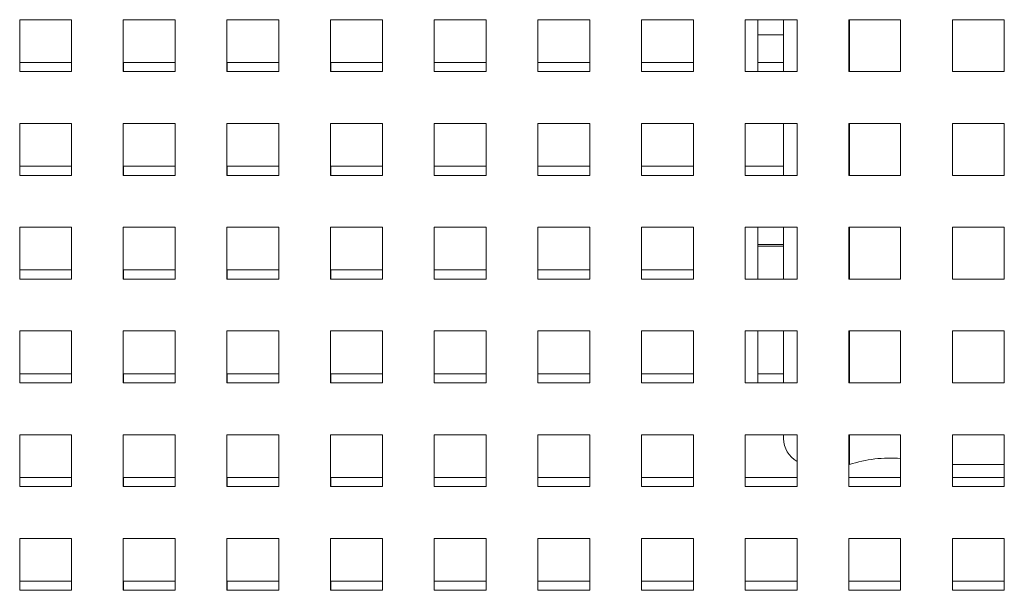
# Model space of a CAD drawing. Header units: inches. Extents: x 1 to 109, y 1 to 85.
# Tile 17 of 68: x 56.11 to 59.27, y 17.39 to 19.22. Entities that reach past the tile are written whole.
import ezdxf

# ---------------------------------------------------------------- set-up
doc = ezdxf.new("R2010")
doc.units = ezdxf.units.IN
doc.header["$MEASUREMENT"] = 0

msp = doc.modelspace()

# ---------------------------------------------------------------- linework, layer by layer
at = {"color": 7, "linetype": 'Continuous', "lineweight": 15, "ltscale": 5}
for p, q in [((56.2721, 19.2235), (56.1054, 19.2235)), ((56.1054, 19.2235), (56.1054, 19.0569)), ((56.2721, 19.0569), (56.2721, 19.2235)), ((56.6054, 19.2235), (56.4387, 19.2235)), ((56.4387, 19.2235), (56.4387, 19.0569)), ((56.6054, 19.0569), (56.6054, 19.2235)), ((56.9387, 19.2235), (56.7721, 19.2235)), ((56.7721, 19.2235), (56.7721, 19.0569)), ((56.9387, 19.0569), (56.9387, 19.2235)), ((57.2721, 19.2235), (57.1054, 19.2235)), ((57.1054, 19.2235), (57.1054, 19.0569)), ((57.2721, 19.0569), (57.2721, 19.2235)), ((57.6054, 19.2235), (57.4387, 19.2235)), ((57.4387, 19.2235), (57.4387, 19.0569)), ((57.6054, 19.0569), (57.6054, 19.2235)), ((57.9387, 19.2235), (57.7721, 19.2235)), ((57.7721, 19.2235), (57.7721, 19.0569)), ((57.9387, 19.0569), (57.9387, 19.2235)), ((58.2721, 19.2235), (58.1054, 19.2235)), ((58.1054, 19.2235), (58.1054, 19.0569)), ((58.2721, 19.0569), (58.2721, 19.2235)), ((58.6054, 19.2235), (58.4387, 19.2235)), ((58.4387, 19.2235), (58.4387, 19.0569)), ((58.479, 19.0569), (58.479, 19.2235)), ((58.5623, 19.0569), (58.5623, 19.2235)), ((58.6054, 19.0569), (58.6054, 19.2235)), ((58.9387, 19.2235), (58.7721, 19.2235)), ((58.7721, 19.2235), (58.7721, 19.0569)), ((58.7739, 19.2235), (58.7739, 19.0569)), ((58.9387, 19.0569), (58.9387, 19.2235)), ((59.2721, 19.2235), (59.1054, 19.2235)), ((59.1054, 19.2235), (59.1054, 19.0569)), ((59.2721, 19.0569), (59.2721, 19.2235)), ((58.479, 19.1754), (58.5623, 19.1754)), ((58.479, 19.1754), (58.5623, 19.1754)), ((56.2721, 19.086), (56.1056, 19.086)), ((56.1056, 19.086), (56.1056, 19.0569)), ((56.6054, 19.086), (56.4389, 19.086)), ((56.4389, 19.086), (56.4389, 19.0569)), ((56.9387, 19.086), (56.7722, 19.086)), ((56.7722, 19.086), (56.7722, 19.0569)), ((57.2721, 19.086), (57.1056, 19.086)), ((57.1056, 19.086), (57.1056, 19.0569)), ((57.6054, 19.086), (57.4389, 19.086)), ((57.4389, 19.086), (57.4389, 19.0569)), ((57.9387, 19.086), (57.7722, 19.086)), ((57.7722, 19.086), (57.7722, 19.0569)), ((58.2721, 19.086), (58.1056, 19.086)), ((58.1056, 19.086), (58.1056, 19.0569)), ((58.5623, 19.086), (58.479, 19.086)), ((56.1054, 19.0569), (56.2721, 19.0569)), ((56.4387, 19.0569), (56.6054, 19.0569)), ((56.7721, 19.0569), (56.9387, 19.0569)), ((57.1054, 19.0569), (57.2721, 19.0569)), ((57.4387, 19.0569), (57.6054, 19.0569)), ((57.7721, 19.0569), (57.9387, 19.0569)), ((58.1054, 19.0569), (58.2721, 19.0569)), ((58.4387, 19.0569), (58.6054, 19.0569)), ((58.7721, 19.0569), (58.9387, 19.0569)), ((59.1054, 19.0569), (59.2721, 19.0569)), ((56.2721, 18.8902), (56.1054, 18.8902)), ((56.1054, 18.8902), (56.1054, 18.7235)), ((56.2721, 18.7235), (56.2721, 18.8902)), ((56.6054, 18.8902), (56.4387, 18.8902)), ((56.4387, 18.8902), (56.4387, 18.7235)), ((56.6054, 18.7235), (56.6054, 18.8902)), ((56.9387, 18.8902), (56.7721, 18.8902)), ((56.7721, 18.8902), (56.7721, 18.7235)), ((56.9387, 18.7235), (56.9387, 18.8902)), ((57.2721, 18.8902), (57.1054, 18.8902)), ((57.1054, 18.8902), (57.1054, 18.7235)), ((57.2721, 18.7235), (57.2721, 18.8902)), ((57.6054, 18.8902), (57.4387, 18.8902)), ((57.4387, 18.8902), (57.4387, 18.7235)), ((57.6054, 18.7235), (57.6054, 18.8902)), ((57.9387, 18.8902), (57.7721, 18.8902)), ((57.7721, 18.8902), (57.7721, 18.7235)), ((57.9387, 18.7235), (57.9387, 18.8902)), ((58.2721, 18.8902), (58.1054, 18.8902)), ((58.1054, 18.8902), (58.1054, 18.7235)), ((58.2721, 18.7235), (58.2721, 18.8902)), ((58.6054, 18.8902), (58.4387, 18.8902)), ((58.4387, 18.8902), (58.4387, 18.7235)), ((58.5623, 18.8358), (58.5623, 18.8902)), ((58.6054, 18.7235), (58.6054, 18.8902)), ((58.9387, 18.8902), (58.7721, 18.8902)), ((58.7721, 18.8902), (58.7721, 18.7235)), ((58.7739, 18.8902), (58.7739, 18.7235)), ((58.9387, 18.7235), (58.9387, 18.8902)), ((59.2721, 18.8902), (59.1054, 18.8902)), ((59.1054, 18.8902), (59.1054, 18.7235)), ((59.2721, 18.7235), (59.2721, 18.8902)), ((58.5623, 18.7235), (58.5623, 18.8358)), ((56.2721, 18.7527), (56.1056, 18.7527)), ((56.1056, 18.7527), (56.1056, 18.7235)), ((56.6054, 18.7527), (56.4389, 18.7527)), ((56.4389, 18.7527), (56.4389, 18.7235)), ((56.9387, 18.7527), (56.7722, 18.7527)), ((56.7722, 18.7527), (56.7722, 18.7235)), ((57.2721, 18.7527), (57.1056, 18.7527)), ((57.1056, 18.7527), (57.1056, 18.7235)), ((57.6054, 18.7527), (57.4389, 18.7527)), ((57.4389, 18.7527), (57.4389, 18.7235)), ((57.9387, 18.7527), (57.7722, 18.7527)), ((57.7722, 18.7527), (57.7722, 18.7235)), ((58.2721, 18.7527), (58.1056, 18.7527)), ((58.1056, 18.7527), (58.1056, 18.7235)), ((58.5623, 18.7527), (58.4389, 18.7527)), ((58.4389, 18.7527), (58.4389, 18.7235)), ((56.1054, 18.7235), (56.2721, 18.7235)), ((56.4387, 18.7235), (56.6054, 18.7235)), ((56.7721, 18.7235), (56.9387, 18.7235)), ((57.1054, 18.7235), (57.2721, 18.7235)), ((57.4387, 18.7235), (57.6054, 18.7235)), ((57.7721, 18.7235), (57.9387, 18.7235)), ((58.1054, 18.7235), (58.2721, 18.7235)), ((58.4387, 18.7235), (58.6054, 18.7235)), ((58.7721, 18.7235), (58.9387, 18.7235)), ((59.1054, 18.7235), (59.2721, 18.7235)), ((56.2721, 18.5569), (56.1054, 18.5569)), ((56.1054, 18.5569), (56.1054, 18.3902)), ((56.2721, 18.3902), (56.2721, 18.5569)), ((56.6054, 18.5569), (56.4387, 18.5569)), ((56.4387, 18.5569), (56.4387, 18.3902)), ((56.6054, 18.3902), (56.6054, 18.5569)), ((56.9387, 18.5569), (56.7721, 18.5569)), ((56.7721, 18.5569), (56.7721, 18.3902)), ((56.9387, 18.3902), (56.9387, 18.5569)), ((57.2721, 18.5569), (57.1054, 18.5569)), ((57.1054, 18.5569), (57.1054, 18.3902)), ((57.2721, 18.3902), (57.2721, 18.5569)), ((57.6054, 18.5569), (57.4387, 18.5569)), ((57.4387, 18.5569), (57.4387, 18.3902)), ((57.6054, 18.3902), (57.6054, 18.5569)), ((57.9387, 18.5569), (57.7721, 18.5569)), ((57.7721, 18.5569), (57.7721, 18.3902)), ((57.9387, 18.3902), (57.9387, 18.5569)), ((58.2721, 18.5569), (58.1054, 18.5569)), ((58.1054, 18.5569), (58.1054, 18.3902)), ((58.2721, 18.3902), (58.2721, 18.5569)), ((58.6054, 18.5569), (58.4387, 18.5569)), ((58.4387, 18.5569), (58.4387, 18.3902)), ((58.479, 18.3902), (58.479, 18.5569)), ((58.5623, 18.3902), (58.5623, 18.5569)), ((58.6054, 18.3902), (58.6054, 18.5569)), ((58.9387, 18.5569), (58.7721, 18.5569)), ((58.7721, 18.5569), (58.7721, 18.3902)), ((58.7739, 18.5569), (58.7739, 18.3902)), ((58.9387, 18.3902), (58.9387, 18.5569)), ((59.2721, 18.5569), (59.1054, 18.5569)), ((59.1054, 18.5569), (59.1054, 18.3902)), ((59.2721, 18.3902), (59.2721, 18.5569)), ((58.5623, 18.5016), (58.479, 18.5016)), ((58.5623, 18.4962), (58.479, 18.4962)), ((56.2721, 18.4194), (56.1056, 18.4194)), ((56.1056, 18.4194), (56.1056, 18.3902)), ((56.6054, 18.4194), (56.4389, 18.4194)), ((56.4389, 18.4194), (56.4389, 18.3902)), ((56.9387, 18.4194), (56.7722, 18.4194)), ((56.7722, 18.4194), (56.7722, 18.3902)), ((57.2721, 18.4194), (57.1056, 18.4194)), ((57.1056, 18.4194), (57.1056, 18.3902)), ((57.6054, 18.4194), (57.4389, 18.4194)), ((57.4389, 18.4194), (57.4389, 18.3902)), ((57.9387, 18.4194), (57.7722, 18.4194)), ((57.7722, 18.4194), (57.7722, 18.3902)), ((58.2721, 18.4194), (58.1056, 18.4194)), ((58.1056, 18.4194), (58.1056, 18.3902)), ((56.1054, 18.3902), (56.2721, 18.3902)), ((56.4387, 18.3902), (56.6054, 18.3902)), ((56.7721, 18.3902), (56.9387, 18.3902)), ((57.1054, 18.3902), (57.2721, 18.3902)), ((57.4387, 18.3902), (57.6054, 18.3902)), ((57.7721, 18.3902), (57.9387, 18.3902)), ((58.1054, 18.3902), (58.2721, 18.3902)), ((58.4387, 18.3902), (58.6054, 18.3902)), ((58.7721, 18.3902), (58.9387, 18.3902)), ((59.1054, 18.3902), (59.2721, 18.3902)), ((56.2721, 18.2235), (56.1054, 18.2235)), ((56.1054, 18.2235), (56.1054, 18.0569)), ((56.2721, 18.0569), (56.2721, 18.2235)), ((56.6054, 18.2235), (56.4387, 18.2235)), ((56.4387, 18.2235), (56.4387, 18.0569)), ((56.6054, 18.0569), (56.6054, 18.2235)), ((56.9387, 18.2235), (56.7721, 18.2235)), ((56.7721, 18.2235), (56.7721, 18.0569)), ((56.9387, 18.0569), (56.9387, 18.2235)), ((57.2721, 18.2235), (57.1054, 18.2235)), ((57.1054, 18.2235), (57.1054, 18.0569)), ((57.2721, 18.0569), (57.2721, 18.2235)), ((57.6054, 18.2235), (57.4387, 18.2235)), ((57.4387, 18.2235), (57.4387, 18.0569)), ((57.6054, 18.0569), (57.6054, 18.2235)), ((57.9387, 18.2235), (57.7721, 18.2235)), ((57.7721, 18.2235), (57.7721, 18.0569)), ((57.9387, 18.0569), (57.9387, 18.2235)), ((58.2721, 18.2235), (58.1054, 18.2235)), ((58.1054, 18.2235), (58.1054, 18.0569)), ((58.2721, 18.0569), (58.2721, 18.2235)), ((58.6054, 18.2235), (58.4387, 18.2235)), ((58.4387, 18.2235), (58.4387, 18.0569)), ((58.479, 18.0569), (58.479, 18.2235)), ((58.5623, 18.0569), (58.5623, 18.2235)), ((58.6054, 18.0569), (58.6054, 18.2235)), ((58.9387, 18.2235), (58.7721, 18.2235)), ((58.7721, 18.2235), (58.7721, 18.0569)), ((58.7739, 18.2235), (58.7739, 18.0569)), ((58.9387, 18.0569), (58.9387, 18.2235)), ((59.2721, 18.2235), (59.1054, 18.2235)), ((59.1054, 18.2235), (59.1054, 18.0569)), ((59.2721, 18.0569), (59.2721, 18.2235)), ((56.2721, 18.086), (56.1056, 18.086)), ((56.1056, 18.086), (56.1056, 18.0569)), ((56.6054, 18.086), (56.4389, 18.086)), ((56.4389, 18.086), (56.4389, 18.0569)), ((56.9387, 18.086), (56.7722, 18.086)), ((56.7722, 18.086), (56.7722, 18.0569)), ((57.2721, 18.086), (57.1056, 18.086)), ((57.1056, 18.086), (57.1056, 18.0569)), ((57.6054, 18.086), (57.4389, 18.086)), ((57.4389, 18.086), (57.4389, 18.0569)), ((57.9387, 18.086), (57.7722, 18.086)), ((57.7722, 18.086), (57.7722, 18.0569)), ((58.2721, 18.086), (58.1056, 18.086)), ((58.1056, 18.086), (58.1056, 18.0569)), ((58.5623, 18.086), (58.479, 18.086)), ((56.1054, 18.0569), (56.2721, 18.0569)), ((56.4387, 18.0569), (56.6054, 18.0569)), ((56.7721, 18.0569), (56.9387, 18.0569)), ((57.1054, 18.0569), (57.2721, 18.0569)), ((57.4387, 18.0569), (57.6054, 18.0569)), ((57.7721, 18.0569), (57.9387, 18.0569)), ((58.1054, 18.0569), (58.2721, 18.0569)), ((58.4387, 18.0569), (58.6054, 18.0569)), ((58.7721, 18.0569), (58.9387, 18.0569)), ((59.1054, 18.0569), (59.2721, 18.0569)), ((56.2721, 17.8902), (56.1054, 17.8902)), ((56.1054, 17.8902), (56.1054, 17.7235)), ((56.2721, 17.7235), (56.2721, 17.8902)), ((56.6054, 17.8902), (56.4387, 17.8902)), ((56.4387, 17.8902), (56.4387, 17.7235)), ((56.6054, 17.7235), (56.6054, 17.8902)), ((56.9387, 17.8902), (56.7721, 17.8902)), ((56.7721, 17.8902), (56.7721, 17.7235)), ((56.9387, 17.7235), (56.9387, 17.8902)), ((57.2721, 17.8902), (57.1054, 17.8902)), ((57.1054, 17.8902), (57.1054, 17.7235)), ((57.2721, 17.7235), (57.2721, 17.8902)), ((57.6054, 17.8902), (57.4387, 17.8902)), ((57.4387, 17.8902), (57.4387, 17.7235)), ((57.6054, 17.7235), (57.6054, 17.8902)), ((57.9387, 17.8902), (57.7721, 17.8902)), ((57.7721, 17.8902), (57.7721, 17.7235)), ((57.9387, 17.7235), (57.9387, 17.8902)), ((58.2721, 17.8902), (58.1054, 17.8902)), ((58.1054, 17.8902), (58.1054, 17.7235)), ((58.2721, 17.7235), (58.2721, 17.8902)), ((58.6054, 17.8902), (58.4387, 17.8902)), ((58.4387, 17.8902), (58.4387, 17.7235)), ((58.5623, 17.8774), (58.5623, 17.8902)), ((58.6054, 17.7235), (58.6054, 17.8902)), ((58.9387, 17.8902), (58.7721, 17.8902)), ((58.7721, 17.8902), (58.7721, 17.7235)), ((58.7739, 17.8902), (58.7739, 17.7941)), ((58.9387, 17.7235), (58.9387, 17.8902)), ((59.2721, 17.8902), (59.1054, 17.8902)), ((59.1054, 17.8902), (59.1054, 17.7235)), ((59.2721, 17.7235), (59.2721, 17.8902)), ((58.7721, 17.7941), (58.7739, 17.7941)), ((58.7721, 17.7941), (58.7739, 17.7941)), ((59.1054, 17.7941), (59.2721, 17.7941)), ((59.1054, 17.7941), (59.2721, 17.7941)), ((56.2721, 17.7527), (56.1056, 17.7527)), ((56.1056, 17.7527), (56.1056, 17.7235)), ((56.6054, 17.7527), (56.4389, 17.7527)), ((56.4389, 17.7527), (56.4389, 17.7235)), ((56.9387, 17.7527), (56.7722, 17.7527)), ((56.7722, 17.7527), (56.7722, 17.7235)), ((57.2721, 17.7527), (57.1056, 17.7527)), ((57.1056, 17.7527), (57.1056, 17.7235)), ((57.6054, 17.7527), (57.4389, 17.7527)), ((57.4389, 17.7527), (57.4389, 17.7235)), ((57.9387, 17.7527), (57.7722, 17.7527)), ((57.7722, 17.7527), (57.7722, 17.7235)), ((58.2721, 17.7527), (58.1056, 17.7527)), ((58.1056, 17.7527), (58.1056, 17.7235)), ((58.6054, 17.7527), (58.4389, 17.7527)), ((58.4389, 17.7527), (58.4389, 17.7235)), ((58.9387, 17.7527), (58.7722, 17.7527)), ((58.7722, 17.7527), (58.7722, 17.7235)), ((59.2721, 17.7527), (59.1056, 17.7527)), ((59.1056, 17.7527), (59.1056, 17.7235)), ((56.1054, 17.7235), (56.2721, 17.7235)), ((56.4387, 17.7235), (56.6054, 17.7235)), ((56.7721, 17.7235), (56.9387, 17.7235)), ((57.1054, 17.7235), (57.2721, 17.7235)), ((57.4387, 17.7235), (57.6054, 17.7235)), ((57.7721, 17.7235), (57.9387, 17.7235)), ((58.1054, 17.7235), (58.2721, 17.7235)), ((58.4387, 17.7235), (58.6054, 17.7235)), ((58.7721, 17.7235), (58.9387, 17.7235)), ((59.1054, 17.7235), (59.2721, 17.7235)), ((56.2721, 17.5569), (56.1054, 17.5569)), ((56.1054, 17.5569), (56.1054, 17.3902)), ((56.2721, 17.3902), (56.2721, 17.5569)), ((56.6054, 17.5569), (56.4387, 17.5569)), ((56.4387, 17.5569), (56.4387, 17.3902)), ((56.6054, 17.3902), (56.6054, 17.5569)), ((56.9387, 17.5569), (56.7721, 17.5569)), ((56.7721, 17.5569), (56.7721, 17.3902)), ((56.9387, 17.3902), (56.9387, 17.5569)), ((57.2721, 17.5569), (57.1054, 17.5569)), ((57.1054, 17.5569), (57.1054, 17.3902)), ((57.2721, 17.3902), (57.2721, 17.5569)), ((57.6054, 17.5569), (57.4387, 17.5569)), ((57.4387, 17.5569), (57.4387, 17.3902)), ((57.6054, 17.3902), (57.6054, 17.5569)), ((57.9387, 17.5569), (57.7721, 17.5569)), ((57.7721, 17.5569), (57.7721, 17.3902)), ((57.9387, 17.3902), (57.9387, 17.5569)), ((58.2721, 17.5569), (58.1054, 17.5569)), ((58.1054, 17.5569), (58.1054, 17.3902)), ((58.2721, 17.3902), (58.2721, 17.5569)), ((58.6054, 17.5569), (58.4387, 17.5569)), ((58.4387, 17.5569), (58.4387, 17.3902)), ((58.6054, 17.3902), (58.6054, 17.5569)), ((58.9387, 17.5569), (58.7721, 17.5569)), ((58.7721, 17.5569), (58.7721, 17.3902)), ((58.9387, 17.3902), (58.9387, 17.5569)), ((59.2721, 17.5569), (59.1054, 17.5569)), ((59.1054, 17.5569), (59.1054, 17.3902)), ((59.2721, 17.3902), (59.2721, 17.5569)), ((56.2721, 17.4194), (56.1056, 17.4194)), ((56.1056, 17.4194), (56.1056, 17.3902)), ((56.6054, 17.4194), (56.4389, 17.4194)), ((56.4389, 17.4194), (56.4389, 17.3902)), ((56.9387, 17.4194), (56.7722, 17.4194)), ((56.7722, 17.4194), (56.7722, 17.3902)), ((57.2721, 17.4194), (57.1056, 17.4194)), ((57.1056, 17.4194), (57.1056, 17.3902)), ((57.6054, 17.4194), (57.4389, 17.4194)), ((57.4389, 17.4194), (57.4389, 17.3902)), ((57.9387, 17.4194), (57.7722, 17.4194)), ((57.7722, 17.4194), (57.7722, 17.3902)), ((58.2721, 17.4194), (58.1056, 17.4194)), ((58.1056, 17.4194), (58.1056, 17.3902)), ((58.6054, 17.4194), (58.4389, 17.4194)), ((58.4389, 17.4194), (58.4389, 17.3902)), ((58.9387, 17.4194), (58.7722, 17.4194)), ((58.7722, 17.4194), (58.7722, 17.3902)), ((59.2721, 17.4194), (59.1056, 17.4194)), ((59.1056, 17.4194), (59.1056, 17.3902)), ((56.1054, 17.3902), (56.2721, 17.3902)), ((56.4387, 17.3902), (56.6054, 17.3902)), ((56.7721, 17.3902), (56.9387, 17.3902)), ((57.1054, 17.3902), (57.2721, 17.3902)), ((57.4387, 17.3902), (57.6054, 17.3902)), ((57.7721, 17.3902), (57.9387, 17.3902)), ((58.1054, 17.3902), (58.2721, 17.3902)), ((58.4387, 17.3902), (58.6054, 17.3902)), ((58.7721, 17.3902), (58.9387, 17.3902)), ((59.1054, 17.3902), (59.2721, 17.3902))]:
    msp.add_line(p, q, dxfattribs=at)
at = {"color": 7, "linetype": 'Continuous', "lineweight": 15, "ltscale": 25}
for centre, radius, start, end in [((58.6456, 17.8774), 0.0833, 180, 241.1185), ((58.904, 17.3983), 0.4167, 85.216, 108.1949)]:
    msp.add_arc(centre, radius, start, end, dxfattribs=at)

doc.saveas('drawing.dxf')
